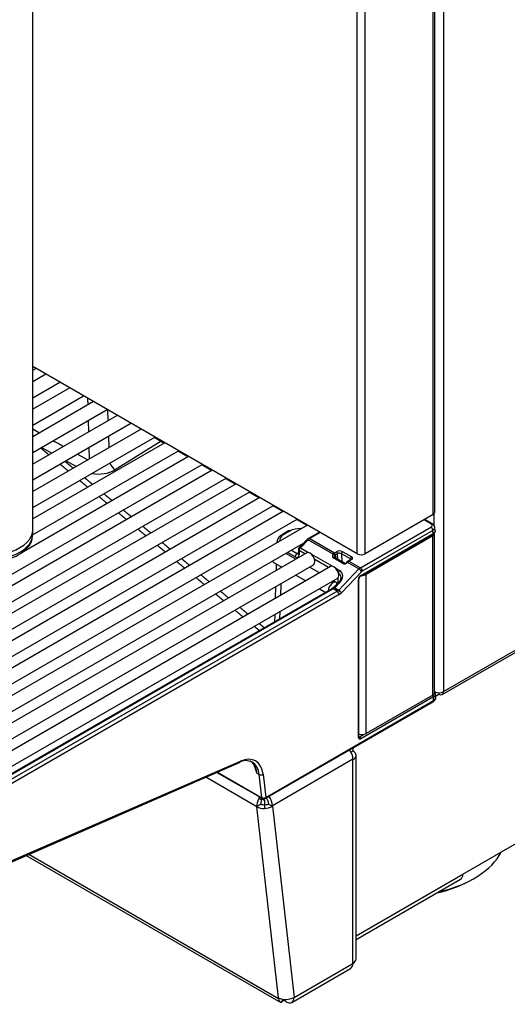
# Model space of a CAD drawing. Header units: millimetres. Extents: x -40 to 419, y 0 to 295.
# Tile 26 of 40: x 347 to 356, y 91 to 109. Entities that reach past the tile are written whole.
import ezdxf

# ---------------------------------------------------------------- set-up
doc = ezdxf.new("R2010")
doc.units = ezdxf.units.MM
doc.layers.add('BW4_CTMPLUS_HEER', color=7, linetype='Continuous')
doc.layers.add('Standard', color=7, linetype='Continuous')

# ---------------------------------------------------------------- blocks, each defined once
blk = doc.blocks.new('SE2')
at = {"layer": 'BW4_CTMPLUS_HEER', "color": 7, "linetype": 'Continuous'}
for p, q in [((354.4812864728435, 131.5576468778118), (354.4812864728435, 96.97085170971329)), ((354.2903676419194, 100.1919307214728), (354.2903676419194, 131.4637497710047)), ((354.3196569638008, 100.2327555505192), (354.3196569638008, 131.5045746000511)), ((352.9115094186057, 99.47749621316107), (352.9115094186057, 130.749315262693)), ((353.052930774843, 99.47749621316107), (353.052930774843, 130.749315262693)), ((347.0116726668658, 99.91636312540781), (347.0116726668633, 121.5255047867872)), ((354.4564336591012, 96.91591845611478), (387.5207467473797, 116.0056085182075)), ((354.4812864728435, 96.97085170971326), (387.5455995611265, 116.0605417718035)), ((352.9115094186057, 99.47749621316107), (347.0116726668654, 102.8837685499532)), ((347.0116726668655, 102.8178768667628), (347.0687365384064, 102.850822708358)), ((347.2507787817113, 102.745720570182), (347.0116726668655, 102.6076725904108)), ((347.0116726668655, 102.318997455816), (347.5007787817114, 102.6013830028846)), ((347.6828210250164, 102.4962808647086), (347.0116726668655, 102.108793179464)), ((347.0116726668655, 101.8201180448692), (347.9328210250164, 102.3519432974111)), ((348.0153254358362, 102.1893729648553), (348.0117866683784, 102.3063524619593)), ((348.1148632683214, 102.2468411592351), (347.0116726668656, 101.6099137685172)), ((347.0116726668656, 101.3212386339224), (348.3648632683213, 102.1025035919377)), ((348.5469055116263, 101.9974014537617), (347.0116726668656, 101.1110343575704)), ((348.3717402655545, 102.0985331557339), (348.377753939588, 101.8997417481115)), ((347.0116726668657, 100.8223592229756), (348.7969055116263, 101.8530638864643)), ((348.0301580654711, 101.699057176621), (348.0239082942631, 101.9056531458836)), ((347.0116726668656, 101.7517791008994), (347.1345316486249, 101.6808464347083)), ((348.9789477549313, 101.7479617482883), (347.0116726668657, 100.6121549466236)), ((347.0116726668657, 100.3234798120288), (349.2289477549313, 101.6036241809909)), ((348.3863367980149, 101.6160219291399), (348.3925865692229, 101.4094259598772)), ((349.2197049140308, 101.5982878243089), (349.4017471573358, 101.4931856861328)), ((349.4109899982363, 101.4985220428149), (347.0116726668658, 100.1132755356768)), ((347.3556555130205, 101.3096329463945), (347.1654602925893, 101.410027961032)), ((348.0449906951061, 101.2087413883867), (348.038740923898, 101.4153373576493)), ((349.3465255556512, 101.5250678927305), (348.5115745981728, 101.0081419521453)), ((349.8430322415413, 101.2490823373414), (346.800712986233, 99.49259849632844)), ((347.0071332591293, 99.82197957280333), (349.6609899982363, 101.3541844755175)), ((347.826118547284, 101.2925802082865), (348.0126423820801, 101.1900652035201)), ((349.6517471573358, 101.3488481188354), (349.8337894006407, 101.2437459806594)), ((342.2054802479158, 96.55086450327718), (350.0930322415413, 101.104744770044)), ((347.8015697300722, 101.068202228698), (347.6150461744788, 101.170717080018)), ((350.0837894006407, 101.099408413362), (350.2658316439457, 100.994306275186)), ((350.2750744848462, 100.999642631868), (342.5125224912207, 96.51793114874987)), ((342.6375224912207, 96.30142479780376), (350.5250744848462, 100.8553050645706)), ((350.7071167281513, 100.7502029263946), (342.9445647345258, 96.26849144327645)), ((350.5158316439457, 100.8499687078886), (350.6978738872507, 100.7448665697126)), ((343.0695647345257, 96.05198509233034), (350.9571167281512, 100.6058653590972)), ((350.9478738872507, 100.6005290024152), (351.1299161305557, 100.4954268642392)), ((351.1391589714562, 100.5007632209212), (343.3766069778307, 96.01905173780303)), ((343.5016069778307, 95.80254538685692), (351.3891589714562, 100.3564256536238)), ((351.3799161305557, 100.3510892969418), (351.5619583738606, 100.2459871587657)), ((351.5712012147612, 100.2513235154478), (343.8086492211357, 95.76961203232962)), ((354.2903676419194, 100.1919307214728), (353.052930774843, 99.47749621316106)), ((354.3115808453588, 99.98216401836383), (354.3115808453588, 100.2100252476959)), ((343.9336492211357, 95.5531056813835), (351.8212012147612, 100.1069859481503)), ((352.0032434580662, 100.0018838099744), (344.2406914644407, 95.52017232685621)), ((351.8119583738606, 100.1016495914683), (351.9940006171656, 99.99654745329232)), ((354.251697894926, 100.0217668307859), (354.1256269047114, 100.0968176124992)), ((354.2772742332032, 100.0239053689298), (354.1404345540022, 100.1053668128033)), ((347.0116726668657, 99.83471346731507), (347.0116726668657, 99.91636312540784)), ((351.6610971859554, 99.89656938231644), (351.5488599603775, 99.83176918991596)), ((351.6860971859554, 99.89409294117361), (351.5738599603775, 99.82929274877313)), ((352.2238956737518, 99.87449019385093), (352.0222241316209, 99.75805507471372)), ((352.2385403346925, 99.86603509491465), (352.0472241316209, 99.75557863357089)), ((352.967680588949, 99.22415285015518), (354.2505797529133, 99.96483502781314)), ((352.9691934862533, 99.07205829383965), (354.2862268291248, 99.83244784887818)), ((352.9754066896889, 99.08579160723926), (354.2924400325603, 99.84618116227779)), ((354.2859350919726, 99.90359778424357), (353.0030359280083, 99.16291560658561)), ((354.2829919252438, 99.80263960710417), (353.0738393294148, 99.10453503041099)), ((354.2829919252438, 99.80263960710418), (354.2587946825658, 99.81660989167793)), ((354.2829919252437, 96.90734273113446), (354.2829919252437, 99.80263960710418)), ((354.2924400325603, 99.84618116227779), (354.2859350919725, 99.90359778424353)), ((354.3181391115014, 96.95724255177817), (354.3181391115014, 99.85071937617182)), ((354.3301180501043, 99.87960822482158), (354.3198427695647, 99.97030419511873)), ((344.3656914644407, 95.30366597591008), (351.9330761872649, 99.67269758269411)), ((351.451083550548, 99.70192589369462), (351.4504910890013, 99.68275208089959)), ((351.9981646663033, 99.73916847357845), (351.8542328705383, 99.59217971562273)), ((352.020645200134, 99.73439207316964), (351.876713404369, 99.58740331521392)), ((352.0472241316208, 99.75557863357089), (352.020645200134, 99.73439207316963)), ((352.4715444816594, 99.47406525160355), (352.020645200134, 99.73439207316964)), ((352.0472241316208, 99.7555786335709), (352.4967168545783, 99.49606388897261)), ((351.9912888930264, 99.49610242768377), (344.6727337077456, 95.27073262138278)), ((351.7921593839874, 99.38113495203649), (351.6101171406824, 99.48623709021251)), ((351.7816108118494, 99.42357393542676), (351.6415960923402, 99.50441147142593)), ((351.7123067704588, 99.54523630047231), (351.8169661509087, 99.48481117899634)), ((351.8169661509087, 99.48481117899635), (351.8380737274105, 99.49699764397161)), ((351.8399815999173, 99.5587420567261), (351.8376572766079, 99.48352006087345)), ((351.8546024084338, 99.53678540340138), (351.8522780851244, 99.46156340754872)), ((351.9581781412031, 99.47698592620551), (351.8546024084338, 99.5367854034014)), ((351.8767134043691, 99.58740331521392), (352.0271582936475, 99.5005439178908)), ((352.0804194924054, 99.46979355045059), (352.4592005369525, 99.25110421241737)), ((352.4715444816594, 99.47406525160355), (352.4863092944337, 99.48914066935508)), ((352.4967168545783, 99.49606388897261), (352.5324695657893, 99.51670572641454)), ((352.5106374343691, 99.45533764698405), (352.5188081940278, 99.39821438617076)), ((352.5536697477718, 99.48082902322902), (352.5179170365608, 99.46018718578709)), ((352.5567849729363, 99.37641394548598), (352.5536697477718, 99.480829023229)), ((352.7883475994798, 99.3853044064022), (352.6244281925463, 99.47994332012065)), ((352.6244281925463, 99.47994332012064), (352.6286667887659, 99.33787546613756)), ((352.6456413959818, 99.5166856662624), (352.8095608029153, 99.42204675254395)), ((344.7977337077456, 95.05422627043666), (352.1162888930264, 99.27959607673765)), ((351.3824699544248, 99.32899411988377), (351.5421593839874, 99.23679738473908)), ((351.4385595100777, 99.29661079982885), (351.4347959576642, 99.17481108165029)), ((352.3902203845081, 99.2275462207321), (352.1371481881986, 99.37365752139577)), ((352.6476281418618, 99.30323574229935), (352.4844492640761, 99.39690802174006)), ((352.67051023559, 99.31113034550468), (352.5073313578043, 99.40480262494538)), ((352.69672541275, 99.29995354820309), (352.6286667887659, 99.33787546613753)), ((352.6728125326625, 99.30931988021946), (352.6924519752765, 99.29875914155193)), ((352.719588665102, 99.32593523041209), (352.7174468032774, 99.32374787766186)), ((352.7446867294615, 99.34571792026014), (352.7195747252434, 99.32592089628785)), ((352.7330769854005, 99.32306939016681), (352.7309351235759, 99.32088203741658)), ((352.7596920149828, 99.34423510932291), (352.7330769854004, 99.32306939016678)), ((352.9411919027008, 99.20291418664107), (352.7330769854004, 99.3230693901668)), ((352.7945868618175, 99.37452777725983), (352.7446920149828, 99.34572097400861)), ((352.8095868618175, 99.37304191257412), (352.7596920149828, 99.34423510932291)), ((352.7596920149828, 99.34423510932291), (352.967680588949, 99.22415285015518)), ((352.7878952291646, 99.37066436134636), (352.7883475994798, 99.3853044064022)), ((352.4233311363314, 99.24666272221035), (345.1047759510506, 95.02129291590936)), ((351.5287461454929, 99.24454152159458), (351.5282588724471, 99.22877192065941)), ((351.7921593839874, 99.09245981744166), (351.9742016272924, 98.98735767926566)), ((352.2242016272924, 99.13169524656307), (352.0421593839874, 99.23679738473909)), ((352.5124617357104, 99.22035384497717), (352.5893019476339, 99.17599012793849)), ((352.5728958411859, 98.8184574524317), (352.9411919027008, 99.20291418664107)), ((352.9897915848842, 99.15229627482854), (352.6214955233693, 98.76783954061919)), ((353.0738393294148, 99.104535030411), (353.0496420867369, 99.11850531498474)), ((353.0738393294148, 96.20923815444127), (353.0738393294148, 99.10453503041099)), ((345.2297759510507, 94.80478656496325), (352.5483311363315, 99.03015637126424)), ((351.5191769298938, 98.9348533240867), (351.5125637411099, 98.72083092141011)), ((352.5306534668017, 98.95476519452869), (352.4742016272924, 98.98735767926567)), ((352.5649108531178, 98.9525900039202), (352.478759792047, 98.86460185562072)), ((352.5873928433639, 98.94781509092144), (352.5012417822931, 98.85982694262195)), ((352.5617741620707, 98.94938642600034), (352.5647765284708, 99.04693014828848)), ((352.9330896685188, 96.13865109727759), (352.9330896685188, 99.01189482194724)), ((352.9418764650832, 96.15089854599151), (352.9418764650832, 99.02414227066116)), ((352.4494833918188, 98.84122043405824), (345.4810715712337, 94.81800599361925)), ((352.4744833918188, 98.83874399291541), (345.5060715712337, 94.81552955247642)), ((345.5779953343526, 94.77400434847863), (352.5464071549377, 98.79721878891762)), ((352.581762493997, 98.73598154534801), (345.6133506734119, 94.71276710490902)), ((351.4257140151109, 98.88089248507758), (351.4191008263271, 98.66687008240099)), ((352.2242016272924, 98.84302011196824), (352.3384010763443, 98.77708702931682)), ((352.478736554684, 98.86457795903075), (352.4494746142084, 98.84121536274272)), ((352.4744833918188, 98.83874399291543), (352.5012417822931, 98.85982694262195)), ((352.5464071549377, 98.7972187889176), (352.4744833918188, 98.83874399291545)), ((352.5012417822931, 98.85982694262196), (352.5728958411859, 98.81845745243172)), ((351.4100188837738, 98.37295148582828), (351.4058702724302, 98.23869011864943)), ((351.5034817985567, 98.42691232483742), (351.499333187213, 98.29265095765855)), ((354.3252687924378, 96.96405751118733), (354.3181391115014, 96.9599411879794)), ((354.3181391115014, 96.95830819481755), (354.3269097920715, 96.96337194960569)), ((354.3333468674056, 96.85798367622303), (354.3333468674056, 96.93930246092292)), ((354.3964336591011, 96.95055947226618), (354.3964336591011, 96.9218619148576)), ((351.2354463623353, 95.02282516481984), (354.2885296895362, 96.78552364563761)), ((351.2457799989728, 95.04429634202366), (354.2988633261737, 96.80699482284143)), ((351.2458234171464, 95.04570148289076), (354.2981999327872, 96.8079918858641)), ((354.298199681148, 96.87733268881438), (352.9754066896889, 96.11361779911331)), ((354.2829919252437, 96.90734273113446), (353.0738393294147, 96.20923815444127)), ((354.298199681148, 96.80799174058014), (354.298199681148, 96.87733268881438)), ((354.2981999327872, 96.80799188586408), (354.2989059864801, 96.80839952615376)), ((354.2988633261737, 96.80699482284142), (354.2989059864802, 96.80839952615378)), ((354.3333468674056, 96.8854387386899), (354.3964336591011, 96.92186191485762)), ((354.3338718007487, 96.85128277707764), (354.3341263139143, 96.85966329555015)), ((352.9418764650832, 96.16040086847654), (352.9575119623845, 96.1481426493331)), ((352.9575119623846, 96.14814264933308), (353.0397956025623, 96.19564913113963)), ((352.7949276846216, 95.87182945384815), (352.8319495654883, 95.89320404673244)), ((352.8319495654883, 95.94456671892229), (352.8319495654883, 95.89320404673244)), ((345.2811199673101, 93.28827769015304), (350.770273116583, 95.67919290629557)), ((345.2965086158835, 93.31370555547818), (350.7856617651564, 95.70462077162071)), ((351.0875071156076, 95.49353063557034), (351.0189175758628, 95.68781272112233)), ((352.8319495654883, 95.740298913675), (351.3677028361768, 94.89491567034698)), ((352.8319495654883, 95.740298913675), (352.8319495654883, 95.72990473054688)), ((352.8319495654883, 92.0255420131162), (352.8319495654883, 95.72990473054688)), ((352.890528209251, 92.10719167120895), (352.890528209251, 95.81155438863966)), ((350.3589208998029, 95.50001986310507), (351.1854463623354, 95.02282516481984)), ((350.3710039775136, 95.50528289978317), (351.175354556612, 95.04089087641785)), ((351.0867599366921, 95.49367421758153), (351.06051083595, 95.57809412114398)), ((351.0848089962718, 94.87498497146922), (350.1556047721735, 95.41146128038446)), ((351.0899060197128, 95.48346944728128), (351.0867976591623, 95.49353163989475)), ((351.127707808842, 95.46164457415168), (351.0899060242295, 95.48346944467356)), ((351.175300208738, 95.04154974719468), (351.127707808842, 95.46164457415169)), ((351.1981549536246, 95.4664677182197), (351.2458234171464, 95.04570148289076)), ((351.1722170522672, 94.99945391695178), (351.1192579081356, 95.02298061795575)), ((351.1522277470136, 95.03657130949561), (351.2229384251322, 94.99574648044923)), ((351.1753545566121, 95.04089087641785), (351.175300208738, 95.04154974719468)), ((351.2229384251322, 94.99574648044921), (351.2229384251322, 94.91121466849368)), ((351.2456721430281, 95.04560390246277), (351.2457799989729, 95.04429634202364)), ((351.1549926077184, 94.92545608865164), (351.0848089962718, 94.87498497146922)), ((351.4787107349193, 91.39804152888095), (351.0848089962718, 94.87498497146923)), ((351.2255489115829, 94.91137122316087), (351.2259216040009, 94.84681524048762)), ((351.2969921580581, 94.93574049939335), (351.2969921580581, 94.9253463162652)), ((351.2969921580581, 94.92534631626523), (351.3677028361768, 94.88452148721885)), ((351.3677028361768, 94.89491567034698), (351.3677028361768, 94.88452148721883)), ((351.3677028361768, 94.88452148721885), (351.7616045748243, 91.40757804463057)), ((354.8313043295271, 93.64975186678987), (355.891964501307, 94.26212430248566)), ((346.8900763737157, 93.98909223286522), (351.5201982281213, 91.31589013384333)), ((346.9384086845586, 94.01014437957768), (351.4798310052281, 91.38815298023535)), ((352.890528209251, 92.52924425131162), (354.8313043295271, 93.64975186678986)), ((352.890528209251, 92.46160345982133), (354.7898829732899, 93.55819644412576)), ((351.720183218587, 91.31602262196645), (352.790528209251, 91.93398659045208)), ((351.7616045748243, 91.40757804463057), (352.8319495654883, 92.0255420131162)), ((351.4798310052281, 91.38815298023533), (351.4787107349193, 91.39804152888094)), ((351.5579994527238, 91.37200590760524), (351.5264896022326, 91.31268855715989)), ((351.5630404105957, 91.37133403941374), (351.5630404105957, 91.35879597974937)), ((351.5630404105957, 91.35879597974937), (351.5649062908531, 91.37110919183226)), ((351.5833410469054, 91.369555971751), (351.5833410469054, 91.35915653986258)), ((351.5979857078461, 91.33874412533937), (351.5979857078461, 91.3691544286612)), ((351.6201832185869, 91.3259283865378), (351.597985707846, 91.33874412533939))]:
    blk.add_line(p, q, dxfattribs=at)
for centre, radius, start, end in [((348.2099668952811, 101.5487526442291), 0.6190534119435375, 259.0849746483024, 299.1572285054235), ((351.628136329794, 99.67198170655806), 0.1783719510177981, 116.3909396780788, 174.0195951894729), ((351.8666426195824, 99.47150945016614), 0.4576982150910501, 111.592576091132, 118.142265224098), ((352.0798124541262, 99.65992617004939), 0.1137792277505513, 120.4122618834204, 135.8733524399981), ((351.8899577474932, 99.55719781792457), 0.05000000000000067, 135.6020357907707, 178.2301512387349), ((352.5252376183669, 99.43710199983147), 0.02336031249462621, 128.6821519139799, 152.4736918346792), ((352.5881850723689, 99.41136974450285), 0.07756222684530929, 62.14225151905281, 116.4234490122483), ((353.0061934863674, 99.01922191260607), 0.06450519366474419, 125.0209698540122, 175.6225288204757), ((354.2479335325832, 96.86168196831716), 0.08630224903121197, 298.0665754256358, 353.067945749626), ((351.4608427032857, 94.96314964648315), 0.3467851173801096, 164.3618034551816, 170.0650261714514), ((351.2104463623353, 95.06612643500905), 0.04999999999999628, 239.999999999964, 299.9999999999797), ((351.2352173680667, 95.05154735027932), 0.1405091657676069, 266.0543510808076, 296.0815225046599), ((351.2283625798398, 95.12304943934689), 0.2762449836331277, 269.4937123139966, 300.2920803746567), ((351.6222643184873, 91.64610599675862), 0.2762449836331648, 269.4937123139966, 300.2920803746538)]:
    blk.add_arc(centre, radius, start, end, dxfattribs=at)
for centre, major_axis, ratio, start_param, end_param in [((349.0372713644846, 101.8479534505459), (-0.06250000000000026, -0.1082531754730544), 0.5773502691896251, 5.896216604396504, 6.205090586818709), ((347.2248200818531, 120.2724195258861), (11.43429381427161, -19.78066445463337), 0.5769982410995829, -0.7763829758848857, -0.7649416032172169), ((348.505323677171, 101.1298411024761), (-0.07895888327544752, 0.127536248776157), 0.5575636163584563, 1.224311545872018, 2.362798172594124), ((354.2196569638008, 100.2327555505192), (-0.09999999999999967, -1.699674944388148e-15), 0.5773502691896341, 2.356194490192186, 3.141592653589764), ((354.2010822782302, 99.9934124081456), (-0.07026286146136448, -0.0004552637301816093), 0.5773179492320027, 2.348712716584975, 3.904312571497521), ((354.2516978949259, 99.98094200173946), (-0.02557633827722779, -0.04296336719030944), 0.5861218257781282, 3.141592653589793, 3.934764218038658), ((354.2516978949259, 99.98094200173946), (-0.02557633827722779, -0.04296336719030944), 0.5861218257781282, 2.486130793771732, 3.141592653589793), ((346.2116726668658, 99.91636312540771), (0.7999999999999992, 9.350029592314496e-14), 0.5773502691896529, 3.141592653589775, 6.283185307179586), ((346.2116726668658, 99.91636312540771), (-0.8000000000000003, -9.520274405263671e-14), 0.5773502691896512, 0, 3.141592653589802), ((346.2116726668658, 99.83471346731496), (-0.7999999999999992, -9.463341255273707e-14), 0.5773502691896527, 1.048447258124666e-14, 3.141592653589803), ((351.7507452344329, 99.72716798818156), (0.2500767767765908, -0.0001329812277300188), 0.5773500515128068, 2.356808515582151, 3.244419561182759), ((351.5738599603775, 99.78846791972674), (0.0250000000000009, -0.04330127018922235), 0.5773502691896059, 2.356194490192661, 3.141572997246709), ((351.6860971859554, 99.85326811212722), (0.02499999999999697, -0.04330127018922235), 0.5773502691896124, 2.356194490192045, 3.14159265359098), ((351.8622220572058, 99.79152916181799), (0.2504790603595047, 0.001502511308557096), 0.5797929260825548, 1.45952228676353, 2.34713333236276), ((354.2505797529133, 99.92401019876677), (0.02499999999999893, -0.04330127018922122), 0.5773502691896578, 0.7853981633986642, 2.356194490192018), ((354.1981391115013, 99.84852237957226), (-0.1199867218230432, -0.003194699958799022), 0.5587695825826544, 2.34131809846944, 3.12671626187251), ((354.2712268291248, 99.8584286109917), (-0.01499999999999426, 0.02598076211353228), 0.5773502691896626, 3.141592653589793, 3.926990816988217), ((352.0338895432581, 99.7041865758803), (0.03572487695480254, -0.03498189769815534), 0.311422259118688, 2.229281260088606, 3.141592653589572), ((352.0472241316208, 99.7147538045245), (0.02499999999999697, -0.0433012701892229), 0.5773502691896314, 2.356194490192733, 3.142222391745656), ((351.8169661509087, 99.44398634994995), (0.0250000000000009, 0.04330127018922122), 0.5773502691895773, 0.7853981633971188, 2.356194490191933), ((351.7816108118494, 99.50522359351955), (-0.05000000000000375, 0.086602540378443), 0.577350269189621, 2.35619449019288, 3.891950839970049), ((351.8169661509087, 99.52563600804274), (-0.02499999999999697, 0.04330127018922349), 0.5773502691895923, 2.356194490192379, 2.986078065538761), ((351.8876334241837, 99.48197582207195), (0.04997614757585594, -0.001544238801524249), 0.597222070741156, 3.141592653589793, 3.945135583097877), ((351.8899577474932, 99.55719781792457), (0.04997614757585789, -0.001544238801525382), 0.5972220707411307, 3.141592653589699, 3.945135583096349), ((351.8899577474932, 99.55719781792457), (0.03572487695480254, -0.03498189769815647), 0.3114222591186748, 2.229281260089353, 3.141592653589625), ((351.8899577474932, 99.55719781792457), (-0.0250000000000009, -0.04330127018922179), 0.5773502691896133, 4.31096325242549, 5.497787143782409), ((352.0537888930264, 99.38784925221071), (-0.06249999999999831, 0.1082531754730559), 0.5773502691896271, 3.141592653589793, 6.283185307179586), ((352.5381000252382, 99.45396301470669), (0.07306727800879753, 0.03704135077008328), 0.7424901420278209, 2.23152450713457, 3.594765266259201), ((352.4794910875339, 99.45594195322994), (-0.02512373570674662, 0.01639505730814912), 0.4331137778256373, 3.705319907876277, 5.297124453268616), ((352.49845195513, 99.41341247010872), (0.04810909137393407, 0.08768467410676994), 0.5913347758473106, 0.7725147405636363, 0.9205077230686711), ((352.4894372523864, 99.4667194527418), (-0.01809887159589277, 0.02392552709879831), 0.4888847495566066, 3.895666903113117, 5.431806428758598), ((352.4967168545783, 99.47156899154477), (0.01499999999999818, -0.02598076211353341), 0.5773502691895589, 0.820438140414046, 2.356194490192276), ((352.5196521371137, 99.40203066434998), (0.03308640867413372, 0.06171231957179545), 0.5972085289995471, 0.7666064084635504, 0.9145993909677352), ((352.5890728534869, 99.48402580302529), (-0.08002456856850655, 4.255399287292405e-05), 0.5773500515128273, 3.927604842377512, 5.498401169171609), ((352.5324695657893, 99.49221082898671), (0.01500000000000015, -0.02598076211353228), 0.577350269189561, 0.8204381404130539, 2.356194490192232), ((352.6456413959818, 99.49219076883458), (-0.01500000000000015, -0.02598076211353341), 0.5773502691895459, 3.926990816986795, 5.497787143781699), ((352.9822200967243, 99.51832104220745), (-0.09999999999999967, -5.663075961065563e-16), 0.5773502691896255, 0.7853981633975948, 2.356194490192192), ((351.4449699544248, 99.43724729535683), (-0.06250000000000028, -0.1082531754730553), 0.57735026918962, 5.969276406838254, 6.28318530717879), ((352.4858311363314, 99.13840954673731), (-0.06250000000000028, 0.1082531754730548), 0.5773502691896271, 3.141592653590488, 6.283185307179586), ((352.4923958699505, 99.37878472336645), (-0.01493548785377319, -0.02601790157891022), 0.5766462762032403, 3.141592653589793, 4.309531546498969), ((352.5933114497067, 99.31746305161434), (0.04999828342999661, 0.0007427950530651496), 0.5671876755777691, 0.7769731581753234, 1.294221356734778), ((352.6886588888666, 99.3455719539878), (-0.0557119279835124, -0.02696929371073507), 0.7316106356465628, 0.4630726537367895, 2.027473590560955), ((352.6555747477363, 99.28511244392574), (-0.01493548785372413, -0.02601790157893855), 0.5766462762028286, 3.141592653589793, 4.309531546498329), ((352.6555747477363, 99.28511244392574), (-0.01493548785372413, -0.02601790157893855), 0.5766462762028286, 2.476936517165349, 3.141592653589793), ((352.7388817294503, 99.30275873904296), (0.02143492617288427, -0.02098913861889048), 0.3114222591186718, 3.141592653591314, 3.767590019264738), ((352.7388817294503, 99.30275873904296), (0.02143492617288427, -0.02098913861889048), 0.3114222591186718, 2.229281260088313, 3.141592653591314), ((352.7410235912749, 99.30494609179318), (0.02143492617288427, -0.02098913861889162), 0.3114222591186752, 2.229281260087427, 3.143696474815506), ((352.7596920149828, 99.31974021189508), (0.01500000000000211, -0.02598076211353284), 0.5773502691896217, 2.356194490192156, 3.142252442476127), ((352.8095608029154, 99.39755185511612), (0.01500000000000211, 0.02598076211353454), 0.577350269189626, 0.7853981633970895, 2.356194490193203), ((352.8095868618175, 99.34854701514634), (0.01499999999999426, -0.02598076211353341), 0.5773502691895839, 2.356194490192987, 3.141592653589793), ((352.7671343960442, 99.39755185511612), (-0.06001842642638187, 3.191549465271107e-05), 0.5773500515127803, 2.356808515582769, 3.927604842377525), ((352.602546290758, 99.14578463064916), (-0.02500000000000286, -0.04330127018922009), 0.5773502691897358, 4.310963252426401, 5.376578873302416), ((352.4458848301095, 99.02951478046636), (-0.1881902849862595, -0.1013020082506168), 0.7102937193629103, 1.984297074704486, 3.555093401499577), ((352.9755225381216, 99.03625803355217), (-0.02959174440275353, -0.05253906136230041), 0.5788415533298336, 3.916055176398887, 5.484121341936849), ((352.967680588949, 99.14250319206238), (0.04999999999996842, 0.08660254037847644), 0.577350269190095, 0.7853981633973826, 1.169370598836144), ((352.9544362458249, 99.17270868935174), (-0.03610605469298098, 0.03458833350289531), 0.319030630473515, 3.796623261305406, 5.367419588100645), ((352.967680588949, 99.18332802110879), (0.02499999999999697, -0.04330127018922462), 0.5773502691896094, 0.7853981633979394, 2.356194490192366), ((352.9541934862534, 99.09803905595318), (-0.01499999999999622, 0.02598076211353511), 0.5773502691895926, 3.139182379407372, 3.926990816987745), ((352.9889865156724, 99.15041780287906), (-0.1199867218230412, -0.003194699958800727), 0.5587695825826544, 1.553641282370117, 2.341318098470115), ((353.0030359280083, 99.1220907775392), (0.02499999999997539, 0.04330127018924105), 0.5773502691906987, 0.785398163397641, 1.169370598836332), ((352.4681534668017, 98.84651201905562), (-0.06250000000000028, -0.1082531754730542), 0.577350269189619, 2.789680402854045, 5.443994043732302), ((352.6006371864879, 98.91760959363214), (0.03572633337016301, -0.03498041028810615), 0.3114513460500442, 2.229268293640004, 3.141592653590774), ((352.9118764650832, 99.02414227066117), (-0.03000000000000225, -2.265857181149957e-15), 0.5773502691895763, 2.356194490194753, 3.144548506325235), ((352.4744833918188, 98.79791916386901), (0.02500000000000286, -0.04330127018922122), 0.5773502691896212, 2.356194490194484, 3.141592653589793), ((352.5144861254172, 98.82962144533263), (0.03572633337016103, -0.03498041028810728), 0.3114513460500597, 2.229268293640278, 3.141592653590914), ((352.5464071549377, 98.8788684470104), (-0.04999999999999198, -0.0866025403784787), 0.5773502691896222, 0.7853981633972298, 1.169370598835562), ((352.5464071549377, 98.7563939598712), (-0.02499999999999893, 0.04330127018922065), 0.5773502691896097, 3.926990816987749, 5.497787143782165), ((352.5861401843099, 98.78825195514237), (-0.03610605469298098, 0.03458833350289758), 0.3190306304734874, 3.796623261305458, 5.367419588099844), ((352.5817624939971, 98.85845603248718), (-0.0750000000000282, -0.1299038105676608), 0.577350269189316, 0.7853981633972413, 1.169370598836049), ((354.1981391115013, 96.95943954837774), (-0.1199828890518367, 0.003403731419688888), 0.5953493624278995, 2.373082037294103, 3.158480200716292), ((354.3964336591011, 97.01984150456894), (0.1200000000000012, -1.699674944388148e-15), 0.5773502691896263, 4.001570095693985, 5.497787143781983), ((354.3964336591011, 97.01984150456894), (-0.06000000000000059, 0.1039230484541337), 0.5773502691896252, 2.356194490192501, 3.9269908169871), ((354.2769864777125, 96.88958013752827), (0.01499999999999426, -0.02598076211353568), 0.5773502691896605, 0.7853981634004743, 1.996662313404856), ((354.2635296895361, 96.82882491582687), (-0.02499999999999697, 0.04330127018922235), 0.5773502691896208, 3.141592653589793, 3.891950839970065), ((354.2133468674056, 96.86040305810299), (-0.1199789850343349, 0.00376078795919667), 0.5971344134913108, 2.374909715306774, 3.160307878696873), ((354.2141048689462, 96.86077892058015), (-0.1199432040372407, 0.003691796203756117), 0.597147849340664, 2.374267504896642, 3.269698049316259), ((352.9889865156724, 96.26133497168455), (0.1199828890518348, -0.003403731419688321), 0.5953493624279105, 4.165267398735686, 5.514674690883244), ((352.9118764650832, 96.15089854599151), (-0.02999999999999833, 1.253593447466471e-19), 0.5773502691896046, 2.356194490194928, 3.141592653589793), ((352.9755225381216, 96.16328514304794), (0.02967871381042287, 0.05267922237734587), 0.5756904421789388, 2.345392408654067, 3.913458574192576), ((352.9541934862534, 96.1258652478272), (0.01500000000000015, -0.02598076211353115), 0.5773502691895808, 0.7853981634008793, 2.199114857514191), ((352.690528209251, 95.82194857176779), (-0.1000000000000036, 0.173205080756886), 0.5773502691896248, 3.926990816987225, 4.890731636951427), ((352.690528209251, 95.81155438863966), (-0.1999999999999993, 2.266183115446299e-14), 0.5773502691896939, 2.356194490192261, 3.926990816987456), ((350.692569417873, 95.14872364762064), (-0.3100000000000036, -0.536935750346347), 0.5773502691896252, 2.478367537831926, 3.804817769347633), ((350.7503064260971, 95.72503318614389), (-0.01996669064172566, 0.04584027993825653), 0.6434080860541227, 3.141592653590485, 3.996012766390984), ((350.7279247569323, 95.12831123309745), (-0.3349999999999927, -0.5802370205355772), 0.5773502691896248, 2.478367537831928, 3.804817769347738), ((351.1627996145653, 95.4868801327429), (0.04968219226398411, 0.005628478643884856), 0.6434080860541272, 3.857968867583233, 5.428765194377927), ((351.225176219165, 94.97592720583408), (-0.09999999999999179, -0.1732050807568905), 0.5773502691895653, 4.773475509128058, 5.619960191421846), ((351.225176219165, 94.97592720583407), (-0.04999999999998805, -0.08660254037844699), 0.5773502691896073, 4.773475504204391, 5.619960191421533), ((351.2103920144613, 95.06678530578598), (0.04976558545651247, 0.004870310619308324), 0.6533617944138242, 3.867935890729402, 5.434462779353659), ((351.2104463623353, 95.06612643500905), (0.04983076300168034, 0.004110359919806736), 0.6630946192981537, 3.877902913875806, 5.444429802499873), ((351.2104463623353, 95.06612643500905), (0.0250000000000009, 0.04330127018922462), 0.5773502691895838, 2.478367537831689, 3.141592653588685), ((351.2104463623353, 95.06612643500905), (-0.02499999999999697, 0.04330127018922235), 0.5773502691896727, 3.141592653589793, 3.891950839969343), ((351.2262814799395, 94.97656532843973), (-0.05000000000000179, 0.08660254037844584), 0.5773502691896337, 3.926990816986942, 5.075086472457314), ((351.2262814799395, 94.97656532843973), (0.09999999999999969, -0.173205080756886), 0.5773502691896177, 0.7853981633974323, 1.749138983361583), ((351.225176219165, 94.97592720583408), (-0.1987287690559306, -0.02251391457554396), 0.6434080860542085, 0.7163762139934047, 1.50177437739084), ((351.225176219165, 94.97592720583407), (-0.09936438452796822, -0.01125695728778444), 0.6434080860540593, 0.7163762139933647, 1.501774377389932), ((353.6681136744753, 94.36143264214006), (-1.9351045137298, 1.122023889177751e-15), 0.5773502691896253, 1.949115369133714, 2.860581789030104), ((353.6681136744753, 94.3213203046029), (1.885112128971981, -5.546370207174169e-18), 0.5773502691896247, 5.086414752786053, 5.497787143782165), ((354.6898829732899, 93.73140152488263), (-0.09999999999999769, 0.1732050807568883), 0.57735026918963, 3.141592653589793, 3.926990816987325), ((352.690528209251, 92.10719167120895), (-0.1999999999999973, 2.260937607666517e-15), 0.5773502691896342, 2.356194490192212, 3.141592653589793), ((352.690528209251, 92.10719167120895), (-0.0999999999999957, 0.1732050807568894), 0.577350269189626, 3.141592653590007, 3.926990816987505), ((351.6190779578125, 91.49898376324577), (-0.1987287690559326, -0.02251391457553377), 0.643408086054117, 0.7163762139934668, 1.501774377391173), ((351.6201982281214, 91.4890952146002), (0.09999999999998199, 0.1732050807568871), 0.5773502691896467, 2.478367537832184, 3.202679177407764), ((351.6201832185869, 91.48922770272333), (-0.1000000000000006, 0.1732050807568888), 0.577350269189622, 2.356194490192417, 3.926990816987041), ((351.6333410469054, 91.35915653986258), (0.05000000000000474, 8.497434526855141e-15), 0.5773502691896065, 3.141594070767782, 3.926990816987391)]:
    blk.add_ellipse(centre, major_axis=major_axis, ratio=ratio, start_param=start_param, end_param=end_param, dxfattribs=at)
for points, weights in [([(347.1554969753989, 101.4042756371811), (347.2299349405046, 101.3421500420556), (347.3043683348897, 101.2800222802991)], [1.000000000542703, 1.000000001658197, 1.00000000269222]), ([(347.5088007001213, 101.1093762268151), (347.5832289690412, 101.0472445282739), (347.6576526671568, 100.9851106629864)], [1.000000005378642, 1.000000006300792, 1.000000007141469]), ([(347.7453742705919, 101.0357577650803), (347.670950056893, 101.0978908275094), (347.5965212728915, 101.1600217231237)], [1.000000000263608, 1.00000000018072, 1.000000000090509]), ([(347.8620567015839, 100.8144492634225), (347.9364745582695, 100.752312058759), (348.0108878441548, 100.6901726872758)], [1.00000000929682, 1.000000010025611, 1.000000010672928]), ([(348.0986143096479, 100.7408215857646), (348.024200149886, 100.8029604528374), (347.9497814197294, 100.8650971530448)], [1.000000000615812, 1.000000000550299, 1.000000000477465]), ([(348.2152649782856, 100.5194947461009), (348.2896727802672, 100.4573517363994), (348.3640760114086, 100.395206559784)], [1.000000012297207, 1.000000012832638, 1.000000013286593]), ([(348.4518066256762, 100.4458578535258), (348.3774025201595, 100.5080025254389), (348.3029938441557, 100.5701450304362)], [1.000000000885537, 1.000000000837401, 1.000000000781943]), ([(348.5684255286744, 100.2245126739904), (348.6428232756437, 100.1623638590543), (348.717216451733, 100.10021287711)], [1.000000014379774, 1.000000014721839, 1.000000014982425]), ([(348.8049512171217, 100.1508665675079), (348.7305571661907, 100.2130170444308), (348.6561585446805, 100.2751653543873)], [1.000000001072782, 1.000000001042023, 1.000000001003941]), ([(349.1580480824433, 99.85584772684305), (349.0836640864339, 99.91800400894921), (349.0092755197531, 99.98015812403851)], [1.000000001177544, 1.000000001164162, 1.000000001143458]), ([(348.921538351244, 99.92950304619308), (348.995926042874, 99.86734842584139), (349.0703091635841, 99.80519163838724)], [1.000000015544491, 1.000000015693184, 1.000000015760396]), ([(349.2746034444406, 99.63446586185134), (349.3489810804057, 99.57230543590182), (349.4233541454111, 99.5101428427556)], [1.000000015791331, 1.000000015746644, 1.000000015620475]), ([(349.5110972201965, 99.56080133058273), (349.4367232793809, 99.62296341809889), (349.3623447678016, 99.68512333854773)], [1.00000000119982, 1.000000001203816, 1.00000000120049]), ([(349.6276208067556, 99.33940112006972), (349.7019883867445, 99.27723488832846), (349.7763513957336, 99.21506648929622)], [1.000000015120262, 1.00000001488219, 1.000000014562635]), ([(349.8640986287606, 99.26572737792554), (349.7897347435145, 99.32789527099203), (349.7153662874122, 99.39006099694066)], [1.000000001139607, 1.000000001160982, 1.000000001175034]), ([(350.2170523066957, 98.970625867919), (350.1426984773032, 99.0327995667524), (350.0683400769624, 99.09497109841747)], [1.000000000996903, 1.000000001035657, 1.000000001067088]), ([(349.9805904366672, 99.0443088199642), (350.0549479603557, 98.98213678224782), (350.1293009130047, 98.91996257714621)], [1.000000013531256, 1.000000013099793, 1.000000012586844]), ([(350.3335123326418, 98.74918896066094), (350.4078597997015, 98.68701111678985), (350.4822026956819, 98.62483110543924)], [1.000000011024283, 1.000000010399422, 1.000000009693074]), ([(350.5699582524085, 98.67549679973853), (350.4956144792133, 98.73767630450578), (350.4212661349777, 98.7998536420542)], [1.000000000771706, 1.000000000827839, 1.00000000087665]), ([(350.6863864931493, 98.45404154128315), (350.7607239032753, 98.3918578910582), (350.8350567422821, 98.32967207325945)], [1.000000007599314, 1.000000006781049, 1.000000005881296]), ([(350.9228164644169, 98.38034017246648), (350.8484827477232, 98.4425254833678), (350.7741444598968, 98.50470862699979)], [1.000000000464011, 1.000000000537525, 1.000000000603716]), ([(351.2202289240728, 98.13151003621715), (351.173602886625, 98.17052347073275), (351.1269750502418, 98.20953605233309)], [1.00000000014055, 1.000000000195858, 1.000000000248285]), ([(351.0392129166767, 98.15886656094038), (351.085840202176, 98.11985366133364), (351.1324656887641, 98.08083990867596)], [1.000000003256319, 1.000000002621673, 1.000000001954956])]:
    blk.add_rational_spline(points, weights, degree=2, dxfattribs=at)
for points, knots in [([(354.3205035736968, 99.94870990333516), (354.3209043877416, 99.95100351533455), (354.3229235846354, 99.97217758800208), (354.3089851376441, 99.99295179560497), (354.287322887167, 100.0058646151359)], [0.4391064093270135, 0.4391064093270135, 0.4391064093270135, 0.4391064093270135, 0.4999999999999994, 1, 1, 1, 1]), ([(345.4145715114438, 99.83499830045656), (345.4177253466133, 99.78931250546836), (345.425298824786, 99.70752856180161), (345.5035904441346, 99.58447379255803), (345.6249697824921, 99.47980175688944), (345.7902780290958, 99.39697957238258), (345.9883033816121, 99.34378090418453), (346.2035172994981, 99.32466728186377), (346.4194708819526, 99.3411474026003), (346.6212326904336, 99.39242607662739), (346.7958312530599, 99.47703319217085), (346.9222874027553, 99.58629140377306), (346.9978953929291, 99.70933334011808), (347.0048276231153, 99.78551692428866), (347.0075772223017, 99.82485166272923)], [0, 0, 0, 0, 0.07231122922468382, 0.1520462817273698, 0.2349413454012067, 0.3222599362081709, 0.41106880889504, 0.4996760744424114, 0.5882621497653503, 0.6772489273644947, 0.7671343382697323, 0.8583419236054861, 0.9377206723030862, 1, 1, 1, 1]), ([(354.3279552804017, 99.8985608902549), (354.3281444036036, 99.89696231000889), (354.3289341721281, 99.87893722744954), (354.3145224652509, 99.85970444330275), (354.2924400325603, 99.84618116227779)], [0.4508777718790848, 0.4508777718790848, 0.4508777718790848, 0.4508777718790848, 0.5, 1, 1, 1, 1]), ([(352.788386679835, 99.36164507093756), (352.793931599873, 99.36457041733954), (352.7971575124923, 99.36888763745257), (352.7971449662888, 99.3777095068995), (352.7939064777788, 99.38215637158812), (352.7883475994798, 99.3853044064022)], [0, 0, 0, 0, 0.5, 0.5, 1, 1, 1, 1]), ([(354.3335482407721, 96.8624262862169), (354.3338829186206, 96.86022436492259), (354.3353042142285, 96.83984761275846), (354.3208312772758, 96.81968425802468), (354.2988633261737, 96.80699482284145)], [0.4392122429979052, 0.4392122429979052, 0.4392122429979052, 0.4392122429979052, 0.5, 1, 1, 1, 1]), ([(352.9334566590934, 96.1629303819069), (352.9337247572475, 96.16126845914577), (352.934249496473, 96.15801563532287), (352.9358376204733, 96.15393243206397), (352.9378878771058, 96.15064252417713), (352.9403476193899, 96.14818793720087), (352.9430895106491, 96.14653202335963), (352.9460055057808, 96.14562785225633), (352.9489910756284, 96.14540366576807), (352.9519493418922, 96.14579561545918), (352.9548083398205, 96.14667368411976), (352.9566270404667, 96.14766184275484), (352.9575119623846, 96.14814264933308)], [0, 0, 0, 0, 0.122567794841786, 0.2398976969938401, 0.3520526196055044, 0.4591048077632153, 0.5611375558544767, 0.6582472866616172, 0.7505460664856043, 0.8381646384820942, 0.9212560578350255, 1, 1, 1, 1]), ([(351.5630404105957, 91.35879597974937), (351.5554945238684, 91.34343933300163), (351.5479535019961, 91.33169363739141), (351.5350764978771, 91.31622750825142), (351.5297496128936, 91.31250834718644), (351.5264896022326, 91.31268855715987)], [0, 0, 0, 0, 0.5, 0.5, 1, 1, 1, 1])]:
    blk.add_open_spline(points, degree=3, knots=knots, dxfattribs=at)
for points in [[(354.2859350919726, 99.90359778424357), (354.3052799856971, 99.9158994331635), (354.3176132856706, 99.93217056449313), (354.3205035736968, 99.94870990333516)], [(352.5134057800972, 99.39395207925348), (352.4972459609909, 99.40356016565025), (352.4933376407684, 99.42729238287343), (352.5045217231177, 99.44789810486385)], [(352.7176815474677, 99.31585679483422), (352.7124261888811, 99.3087921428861), (352.6974287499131, 99.29720842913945), (352.6821133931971, 99.29730265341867), (352.6765846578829, 99.30027979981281)], [(352.5671909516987, 99.12537221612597), (352.5949872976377, 99.10969699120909), (352.6269431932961, 99.05115525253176), (352.5935938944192, 98.97243754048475), (352.5653033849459, 98.93943433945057)], [(354.298199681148, 96.87733268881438), (354.3201672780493, 96.8900156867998), (354.3330719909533, 96.90906664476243), (354.3333422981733, 96.92905532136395)], [(354.3333422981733, 96.92905532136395), (354.3334661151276, 96.93821133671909), (354.33093899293, 96.94756410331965), (354.3260894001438, 96.95654186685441)]]:
    blk.add_open_spline(points, degree=3, dxfattribs=at)
blk.add_rational_spline([(351.0876012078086, 95.49332318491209), (351.0717729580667, 95.59395343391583), (351.0245940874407, 95.67272549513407), (350.9560308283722, 95.7125291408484), (350.9555052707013, 95.71283124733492)], [0.9999999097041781, 0.9999999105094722, 0.9999999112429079, 0.9999999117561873, 0.9999999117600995], degree=3, knots=[0.0001442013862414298, 0.0001442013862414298, 0.0001442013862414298, 0.0001442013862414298, 0.4894870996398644, 0.493258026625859, 0.493258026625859, 0.493258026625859, 0.493258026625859], dxfattribs=at)

msp = doc.modelspace()

# ---------------------------------------------------------------- block references
at = {"layer": 'Standard'}
msp.add_blockref('SE2', (0, 0), dxfattribs=at)

doc.saveas('drawing.dxf')
